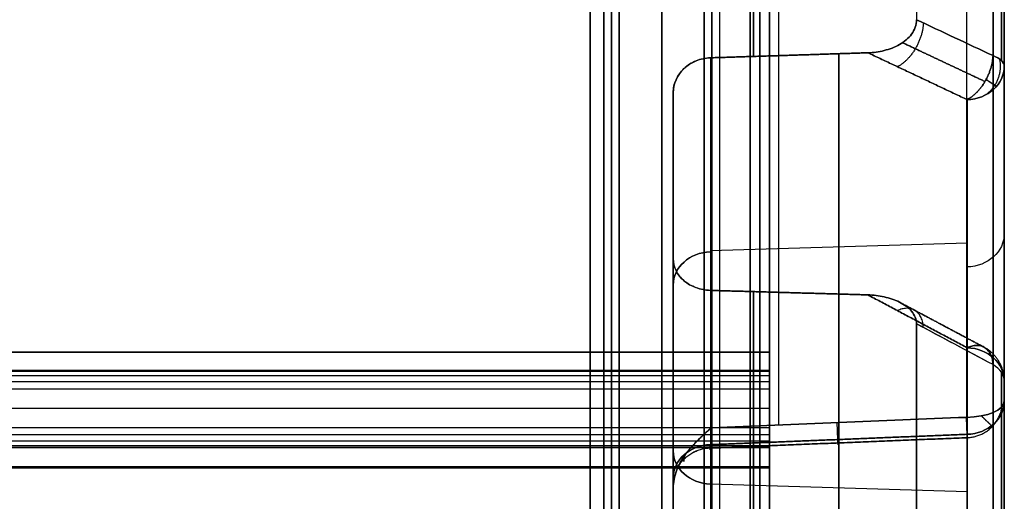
# Model space of a CAD drawing. Header units: millimetres. Extents: x 0 to 284, y -110 to 65.
# Tile 221 of 256: x 211 to 237, y -26 to -14. Entities that reach past the tile are written whole.
import ezdxf

# ---------------------------------------------------------------- set-up
doc = ezdxf.new("R2010")
doc.units = ezdxf.units.MM
doc.layers.add('Layer 01', color=18, linetype='Continuous', true_color=0x000000)

# ---------------------------------------------------------------- blocks, each defined once
blk = doc.blocks.new('Block 01')
at = {"layer": 'Layer 01'}
for p, q in [((236.6, 20.898, 45.634), (236.6, -20.898, 45.634)), ((236.6, 20.898, -45.634), (236.6, -20.898, -45.634)), ((232.298, -24.717, -50.017), (232.298, -14.699, -32.665)), ((232.298, -14.699, 32.665), (232.298, -24.717, 50.017)), ((228.965, -19.812, -41.289), (235.635, -19.61, -41.405)), ((228.965, -19.812, 41.289), (235.635, -19.61, 41.405)), ((228, -20.328, -40.184), (228, -26.073, -40.184)), ((228, -20.328, 40.184), (228, -26.073, 40.184)), ((232.299, -20.94, -29.062), (232.299, -30.958, -46.414)), ((232.299, -30.958, 46.414), (232.299, -20.94, 29.062)), ((230.5, -22.923, -63.996), (78, -22.923, -63.996)), ((78, -22.925, 63.979), (230.5, -22.925, 63.979)), ((230.5, -24.933, -63.947), (230.5, -22.924, -63.947)), ((230.5, -24.933, 63.947), (230.5, -22.925, 63.947)), ((228, -23.301, -45.333), (228, -23.301, -35.383)), ((228, -23.301, 35.383), (228, -23.301, 45.333)), ((78, -23.901, -63.427), (230.5, -23.901, -63.427)), ((78, -23.901, 63.427), (230.5, -23.901, 63.427)), ((230.5, -23.948, -64.426), (230.5, -23.948, -63.425)), ((230.5, -23.949, 63.425), (230.5, -23.949, 64.426)), ((230.5, -25.424, 64.353), (78, -25.424, 64.353)), ((228.965, -25.866, -37.828), (235.635, -26.068, -37.711)), ((228.965, -25.866, 37.828), (235.635, -26.068, 37.711))]:
    blk.add_line(p, q, dxfattribs=at)
at = {"layer": 'Layer 01', "extrusion": (-1, 0, 0)}
for centre, radius, start, end in [((0, 0, -230.25), 61.5, 360, 180), ((0, 0, -230.25), 61.5, 180, 360), ((0, 0, -230.5), 61.5, 0, 180), ((0, 0, -230.5), 61.5, 180, 0), ((0, 0, -226.4), 61.3, 180, 0), ((0, 0, -226.4), 60.2, 180, 360), ((0, 0, -226.4), 60.2, 0, 180), ((0, 0, -229), 60.2, 0, 180), ((0, 0, -227.7), 60, 360, 180), ((0, 0, -227.7), 60, 180, 360), ((0, 0, -228.8), 60, 180, 0), ((0, 0, -228.8), 60, 0, 180), ((0, 0, -230.732), 56.891, 244.668, 295.332), ((0, 435.001, -230.5), 500.001, 267.42704, 272.57346), ((0, -435, -230.5), 500, 87.42684, 92.57298), ((0, 0, -226.2), 61.5, 0, 90), ((0, 0, -226.2), 61.5, 270, 0), ((0, 0, -230.083), 35.82, 270, 294.3509), ((0, 0, -229.2), 61.5, 270, 0), ((0, 0, -230.083), 35.82, 65.6491, 90), ((0, 0, -230.083), 35.82, 305.6491, 354.3509), ((0, 0, -230.083), 35.82, 5.6491, 54.3509), ((22.425, 63.996, -230.5), 0.5, 0.0151, 87.4268), ((22.423, -63.996, -230.5), 0.5, 273.0395, 0.0611), ((25.424, 63.853, -230.5), 0.5, 87.0824, 177.6703), ((25.424, -63.853, -230.5), 0.5, 270, 272.4398), ((0, 435, -230.5), 500, 272.9171, 273.26279), ((0, -435, -230.5), 500, 86.73771, 87.08244)]:
    blk.add_arc(centre, radius, start, end, dxfattribs=at)
at = {"layer": 'Layer 01', "extrusion": (-1, 2.31825e-16, 0)}
blk.add_arc((0, 0, -226.4), 61.3, 0, 180, dxfattribs=at)
at = {"layer": 'Layer 01', "extrusion": (1, 2.31825e-16, 0)}
blk.add_arc((0, 0, 229), 61.3, 0, 180, dxfattribs=at)
at = {"layer": 'Layer 01', "extrusion": (1, -2.31825e-16, 0)}
blk.add_arc((0, 0, 229), 61.3, 180, 0, dxfattribs=at)
at = {"layer": 'Layer 01', "extrusion": (-1, -2.36061e-16, 0)}
blk.add_arc((0, 0, -226.4), 60.2, 180, 0, dxfattribs=at)
at = {"layer": 'Layer 01', "extrusion": (-1, 2.36061e-16, 0)}
blk.add_arc((0, 0, -226.4), 60.2, 0, 180, dxfattribs=at)
at = {"layer": 'Layer 01', "extrusion": (1, 0, 0)}
for centre, radius, start, end in [((0, 0, 229), 60.2, 180, 0), ((0, 0, 229), 60.2, 180, 0), ((0, 0, 229), 60.2, 0, 180), ((0, 0, 226.6), 60, 180, 0), ((0, 0, 226.6), 60, 0, 180), ((0, 0, 227.7), 61.5, 90, 270), ((0, 0, 229.2), 61.5, 90, 180), ((0, 435, 230.5), 500, 267.42702, 270), ((0, 0, 230.5), 62, 90, 270), ((0, 0, 228), 35.82, 236.0179, 243.9821), ((0, 0, 228), 35.82, 116.0179, 123.9821), ((-22.423, -63.996, 230.5), 0.5, 266.9605, 267.427), ((-0.004, -434.918, 230.5), 499.918, 92.57314, 92.91759), ((0, 435, 230.5), 500, 267.0829, 267.42654), ((-25.424, -63.853, 230.5), 0.5, 267.0824, 267.5602), ((0, 435, 230.5), 500, 266.73771, 267.08244)]:
    blk.add_arc(centre, radius, start, end, dxfattribs=at)
at = {"layer": 'Layer 01', "extrusion": (1, -2.49416e-16, 0)}
blk.add_arc((0, 0, 225.846), 56.976, 180, 0, dxfattribs=at)
at = {"layer": 'Layer 01', "extrusion": (1, 2.49416e-16, 0)}
blk.add_arc((0, 0, 225.846), 56.976, 0, 180, dxfattribs=at)
at = {"layer": 'Layer 01', "extrusion": (1, -2.94329e-15, -2.36486e-13)}
blk.add_arc((0, 0, 235.617), 56.806, 64.8509, 115.1491, dxfattribs=at)
at = {"layer": 'Layer 01', "extrusion": (-1, 1.04795e-26, 3.95508e-12)}
blk.add_arc((0, 0, -236.307), 37.807, 67.0382, 112.9618, dxfattribs=at)
at = {"layer": 'Layer 01', "extrusion": (-1, 0, 3.96732e-16)}
blk.add_arc((0, 0, -225.846), 35.82, 270, 90, dxfattribs=at)
at = {"layer": 'Layer 01', "extrusion": (1, 4.62142e-16, 0)}
blk.add_arc((0, 0, 230), 61.5, 90, 180, dxfattribs=at)
at = {"layer": 'Layer 01', "extrusion": (1, 0, 4.62142e-16)}
blk.add_arc((0, 0, 230), 61.5, 180, 270, dxfattribs=at)
at = {"layer": 'Layer 01', "extrusion": (-1, 1.70102e-15, -5.99348e-13)}
blk.add_arc((0, 0, -235.617), 56.806, 270, 295.1491, dxfattribs=at)
at = {"layer": 'Layer 01', "extrusion": (1, 5.26504e-16, -3.16438e-07)}
blk.add_arc((0, 0, 234.32), 35.82, 90, 112.6865, dxfattribs=at)
at = {"layer": 'Layer 01', "extrusion": (-1, -4.17417e-15, -8.25586e-12)}
blk.add_arc((0, 0, -236.307), 37.807, 270, 292.9618, dxfattribs=at)
at = {"layer": 'Layer 01', "extrusion": (-1.82325e-13, 0.920765, 0.390117)}
blk.add_arc((-235.6, 38.514), 1, 180, 225, dxfattribs=at)
at = {"layer": 'Layer 01', "extrusion": (4.6055e-14, 0.920765, -0.390117)}
blk.add_arc((-235.6, -38.514), 1, 135, 180, dxfattribs=at)
at = {"layer": 'Layer 01', "extrusion": (1.34917e-14, 0.5, -0.866025)}
blk.add_arc((-235.6, 4.719, -38.224), 1, 180, 268, dxfattribs=at)
at = {"layer": 'Layer 01', "extrusion": (-5.18242e-14, 0.5, 0.866025)}
blk.add_arc((-235.6, -4.719, -38.224), 1, 92, 180, dxfattribs=at)
at = {"layer": 'Layer 01', "extrusion": (0, 0.5, -0.866025)}
blk.add_arc((-235.6, 4.719, -46.915), 1, 180, 268, dxfattribs=at)
at = {"layer": 'Layer 01', "extrusion": (0, -0.5, -0.866025)}
for centre, start, end in [((235.6, -4.719, 46.915), 0, 88), ((229, -2.487, 45.727), 180, 268), ((229, 2.487, 45.706), 92, 180)]:
    blk.add_arc(centre, 1, start, end, dxfattribs=at)
at = {"layer": 'Layer 01', "extrusion": (0, -0.5, 0.866025)}
for centre, start, end in [((229, 2.487, 45.727), 92, 180), ((229, -2.487, 45.706), 180, 268)]:
    blk.add_arc(centre, 1, start, end, dxfattribs=at)
at = {"layer": 'Layer 01', "extrusion": (1, 4.9884e-08, 6.54502e-08)}
blk.add_arc((0, 0, 234.32), 35.82, 187.3135, 232.6865, dxfattribs=at)
at = {"layer": 'Layer 01', "extrusion": (1, 4.9884e-08, -6.54502e-08)}
blk.add_arc((0, 0, 234.32), 35.82, 127.3135, 172.6865, dxfattribs=at)
at = {"layer": 'Layer 01', "extrusion": (-5.04437e-14, 0.5, -0.866025)}
blk.add_arc((-235.6, -4.719, -38.224), 1, 92, 180, dxfattribs=at)
at = {"layer": 'Layer 01', "extrusion": (3.32457e-14, 0.5, 0.866025)}
blk.add_arc((-235.6, 4.719, -38.224), 1, 180, 268, dxfattribs=at)
at = {"layer": 'Layer 01', "extrusion": (-1.27078e-13, -0.798234, 0.602347)}
blk.add_arc((235.6, -38.514), 1, 0, 45, dxfattribs=at)
at = {"layer": 'Layer 01', "extrusion": (-1, -3.42405e-12, -1.97576e-12)}
blk.add_arc((0, 0, -236.307), 37.807, 307.0382, 352.9618, dxfattribs=at)
at = {"layer": 'Layer 01', "extrusion": (-4.06535e-14, 0.798234, 0.602347)}
blk.add_arc((-235.6, 38.514), 1, 180, 225, dxfattribs=at)
at = {"layer": 'Layer 01', "extrusion": (-1, 1.64276e-11, -9.80603e-12)}
blk.add_arc((0, 0, -236.307), 37.807, 7.0382, 52.9618, dxfattribs=at)
at = {"layer": 'Layer 01', "extrusion": (2.01939e-13, -0.905205, -0.424975)}
blk.add_arc((235.6, 55.806), 1, 0, 89, dxfattribs=at)
at = {"layer": 'Layer 01', "extrusion": (3.87797e-13, -0.905205, 0.424975)}
blk.add_arc((235.6, -55.806), 1, 271, 360, dxfattribs=at)
at = {"layer": 'Layer 01', "extrusion": (3.24416e-12, -0.5, 0.866025)}
blk.add_arc((235.6, 4.719, 55.606), 1, 272, 360, dxfattribs=at)
at = {"layer": 'Layer 01', "extrusion": (6.25589e-12, -0.5, -0.866025)}
blk.add_arc((235.6, -4.719, 55.606), 1, 0, 88, dxfattribs=at)
at = {"layer": 'Layer 01', "extrusion": (4.54281e-13, -0.5, 0.866025)}
blk.add_arc((229, 2.487, 55.742), 1, 92, 180, dxfattribs=at)
at = {"layer": 'Layer 01', "extrusion": (-2.72523e-13, -0.5, -0.866025)}
blk.add_arc((229, -2.487, 55.742), 1, 180, 268, dxfattribs=at)
at = {"layer": 'Layer 01', "extrusion": (-1, 4.93769e-30, 5.92997e-14)}
blk.add_arc((25.424, -63.853, -230.5), 0.5, 182.374, 270, dxfattribs=at)
at = {"layer": 'Layer 01', "extrusion": (-1, -3.06979e-12, -5.30701e-12)}
blk.add_arc((0, 0, -228), 56.939, 297.1462, 302.8538, dxfattribs=at)
at = {"layer": 'Layer 01', "extrusion": (-1, -3.06111e-12, 5.31202e-12)}
blk.add_arc((0, 0, -228), 56.939, 57.1462, 62.8538, dxfattribs=at)
at = {"layer": 'Layer 01', "extrusion": (1, -2.36709e-15, -6.69845e-15)}
blk.add_rational_spline([(236.313, -24.014, 51.15), (236.313, -8.545, 58.413), (236.313, 8.545, 58.413), (236.313, 24.014, 51.15)], [0.856625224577, 0.80248953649, 0.80248953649, 0.856625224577], degree=3, dxfattribs=at)
at = {"layer": 'Layer 01', "extrusion": (1, 1.28771e-29, 5.37259e-15)}
blk.add_open_spline([(236.6, -23.716, 50.516), (236.6, -22.811, 50.941), (236.6, -21.438, 51.541), (236.6, -19.81, 52.176), (236.6, -18.989, 52.477), (236.6, -18.577, 52.624), (236.6, -18.4, 52.686), (236.6, -18.282, 52.727), (236.6, -18.224, 52.747), (236.6, -17.201, 53.099), (236.6, -15.745, 53.556), (236.6, -14.027, 54.019), (236.6, -13.163, 54.233), (236.6, -12.791, 54.321), (236.6, -12.543, 54.378), (236.6, -12.421, 54.406), (236.6, -11.29, 54.662), (236.6, -9.774, 54.96), (236.6, -7.994, 55.235), (236.6, -7.228, 55.337), (236.6, -6.717, 55.401), (236.6, -6.462, 55.431), (236.6, -4.143, 55.691), (236.6, -2.074, 55.806), (236.6, 1.037, 55.806), (236.6, 2.591, 55.763), (236.6, 4.399, 55.637), (236.6, 5.173, 55.566), (236.6, 5.689, 55.516), (236.6, 5.949, 55.489), (236.6, 7.229, 55.345), (236.6, 8.759, 55.131), (236.6, 10.531, 54.808), (236.6, 11.414, 54.627), (236.6, 11.792, 54.546), (236.6, 12.044, 54.491), (236.6, 12.171, 54.463), (236.6, 13.288, 54.211), (236.6, 14.767, 53.834), (236.6, 16.472, 53.324), (236.6, 17.319, 53.052), (236.6, 17.742, 52.911), (236.6, 17.923, 52.85), (236.6, 18.043, 52.809), (236.6, 18.105, 52.788), (236.6, 20.055, 52.116), (236.6, 21.906, 51.366), (236.6, 23.716, 50.516)], degree=3, knots=[0, 0, 0, 0, 3.06257, 4.593855, 5.359497, 5.742318, 5.933729, 5.933729, 6.12514, 6.12514, 9.18771, 10.718994, 11.484637, 11.867458, 11.867458, 12.250279, 12.250279, 15.312849, 16.844134, 17.609777, 17.609777, 18.375419, 18.375419, 24.500559, 24.500559, 27.563129, 29.094413, 29.860056, 29.860056, 30.625698, 30.625698, 33.688268, 35.219553, 35.985196, 36.368017, 36.368017, 36.750838, 36.750838, 39.813408, 41.344693, 42.110335, 42.493156, 42.684567, 42.684567, 42.875978, 42.875978, 49.001117, 49.001117, 49.001117, 49.001117], dxfattribs=at)
at = {"layer": 'Layer 01', "extrusion": (1, 3.82118e-15, 1.18556e-14)}
blk.add_rational_spline([(236.524, -14.876, 35.11), (236.524, -5.235, 39.195), (236.524, 5.235, 39.195), (236.524, 14.876, 35.11)], [0.961939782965, 0.911126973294, 0.911126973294, 0.961939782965], degree=3, dxfattribs=at)
at = {"layer": 'Layer 01', "extrusion": (1, 7.26721e-29, 2.79403e-14)}
blk.add_open_spline([(236.6, 15.025, 35.463), (236.6, 13.849, 35.961), (236.6, 12.057, 36.618), (236.6, 9.916, 37.226), (236.6, 8.833, 37.49), (236.6, 8.289, 37.612), (236.6, 8.055, 37.663), (236.6, 7.899, 37.696), (236.6, 7.822, 37.712), (236.6, 5.189, 38.252), (236.6, 2.607, 38.514), (236.6, -1.304, 38.514), (236.6, -3.249, 38.416), (236.6, -5.502, 38.129), (236.6, -6.624, 37.943), (236.6, -7.183, 37.839), (236.6, -7.423, 37.792), (236.6, -7.583, 37.76), (236.6, -7.664, 37.744), (236.6, -10.245, 37.214), (236.6, -12.673, 36.459), (236.6, -15.025, 35.463)], degree=3, knots=[0, 0, 0, 0, 3.8628, 5.7942, 6.7599, 7.242749, 7.484174, 7.484174, 7.725599, 7.725599, 15.451199, 15.451199, 19.313999, 21.245398, 22.211098, 22.693948, 22.935373, 22.935373, 23.176798, 23.176798, 30.902398, 30.902398, 30.902398, 30.902398], dxfattribs=at)
at = {"layer": 'Layer 01', "extrusion": (-1, -7.97526e-15, -4.10599e-14)}
blk.add_rational_spline([(236.313, 0, -56.507), (236.313, -8.335, -56.507), (236.313, -16.469, -54.692), (236.313, -24.014, -51.15)], [0.856625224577, 0.842927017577, 0.842927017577, 0.856625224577], degree=3, dxfattribs=at)
at = {"layer": 'Layer 01', "extrusion": (-1, 2.77108e-14, 1.27029e-13)}
blk.add_rational_spline([(236.524, 0, -38.132), (236.524, -5.128, -38.132), (236.524, -10.154, -37.111), (236.524, -14.876, -35.11)], [0.961939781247, 0.949108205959, 0.949108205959, 0.961939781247], degree=3, dxfattribs=at)
at = {"layer": 'Layer 01', "extrusion": (-1, -7.2912e-15, -3.58986e-14)}
blk.add_open_spline([(236.6, -15.025, -35.463), (236.6, -13.849, -35.961), (236.6, -12.057, -36.618), (236.6, -9.916, -37.226), (236.6, -8.833, -37.49), (236.6, -8.289, -37.612), (236.6, -8.055, -37.663), (236.6, -7.899, -37.696), (236.6, -7.822, -37.712), (236.6, -5.189, -38.252), (236.6, -2.607, -38.514), (236.6, 0, -38.514)], degree=3, knots=[0, 0, 0, 0, 3.862872, 5.794309, 6.760027, 7.242886, 7.484315, 7.484315, 7.725745, 7.725745, 15.451489, 15.451489, 15.451489, 15.451489], dxfattribs=at)
at = {"layer": 'Layer 01', "extrusion": (-1, 0, 0)}
for points, degree, knots in [([(236.6, 0, -55.806), (236.6, -1.037, -55.806), (236.6, -2.591, -55.763), (236.6, -4.399, -55.637), (236.6, -5.173, -55.566), (236.6, -5.689, -55.516), (236.6, -5.949, -55.489), (236.6, -7.229, -55.345), (236.6, -8.759, -55.131), (236.6, -10.531, -54.808), (236.6, -11.414, -54.627), (236.6, -11.792, -54.546), (236.6, -12.044, -54.491), (236.6, -12.171, -54.463), (236.6, -13.288, -54.211), (236.6, -14.767, -53.834), (236.6, -16.472, -53.324), (236.6, -17.319, -53.052), (236.6, -17.742, -52.911), (236.6, -17.923, -52.85), (236.6, -18.043, -52.809), (236.6, -18.105, -52.788), (236.6, -20.055, -52.116), (236.6, -21.906, -51.366), (236.6, -23.716, -50.516)], 3, [0, 0, 0, 0, 3.062554, 4.593831, 5.35947, 5.35947, 6.125109, 6.125109, 9.187663, 10.71894, 11.484579, 11.867398, 11.867398, 12.250217, 12.250217, 15.312772, 16.844049, 17.609687, 17.992507, 18.183916, 18.183916, 18.375326, 18.375326, 24.500435, 24.500435, 24.500435, 24.500435]), ([(230.5, -23.402, -63.451), (230.5, -23.204, -63.46), (230.5, -23.064, -63.606), (230.5, -22.923, -63.753), (230.5, -22.923, -63.962)], 2, [0, 0, 0, 0.3996008, 0.3996008, 0.8122118, 0.8122118, 0.8122118]), ([(230.5, -22.925, 63.962), (230.5, -22.924, 63.904), (230.5, -22.933, 63.84), (230.5, -22.978, 63.718), (230.5, -23.014, 63.658), (230.5, -23.106, 63.559), (230.5, -23.163, 63.52), (230.5, -23.282, 63.467), (230.5, -23.344, 63.454), (230.5, -23.402, 63.451)], 3, [0, 0, 0, 0, 0.1945875, 0.1945875, 0.3891749, 0.3891749, 0.5837624, 0.5837624, 0.7783499, 0.7783499, 0.7783499, 0.7783499]), ([(230.5, -24.401, 63.403), (230.5, -24.501, 63.398), (230.5, -24.594, 63.432), (230.5, -24.685, 63.465), (230.5, -24.761, 63.532), (230.5, -24.833, 63.597), (230.5, -24.877, 63.69), (230.5, -24.921, 63.781), (230.5, -24.924, 63.873)], 2, [0, 0, 0, 0.19933, 0.19933, 0.3982895, 0.3982895, 0.5976871, 0.5976871, 0.7907428, 0.7907428, 0.7907428])]:
    blk.add_open_spline(points, degree=degree, knots=knots, dxfattribs=at)
at = {"layer": 'Layer 01'}
for points, knots in [([(233.056, -14.674, -32.676), (233.201, -14.67, -32.678), (233.343, -14.651, -32.687), (233.621, -14.581, -32.718), (233.755, -14.531, -32.74), (234, -14.391, -32.802), (234.11, -14.301, -32.841), (234.272, -14.08, -32.937), (234.32, -13.95, -32.992), (234.32, -13.815, -33.048)], [-1.743546, -1.743546, -1.743546, -1.743546, -1.307659, -1.307659, -0.871773, -0.871773, -0.435886, -0.435886, 0, 0, 0, 0]), ([(234.32, -13.815, 33.048), (234.32, -13.95, 32.992), (234.272, -14.08, 32.937), (234.111, -14.3, 32.842), (234.001, -14.39, 32.802), (233.755, -14.531, 32.74), (233.623, -14.581, 32.718), (233.344, -14.651, 32.687), (233.201, -14.67, 32.678), (233.056, -14.674, 32.676)], [-1.743543, -1.743543, -1.743543, -1.743543, -1.307657, -1.307657, -0.871771, -0.871771, -0.435886, -0.435886, 0, 0, 0, 0]), ([(228, -15.712, -32.19), (228, -15.596, -32.246), (228.025, -15.482, -32.301), (228.121, -15.267, -32.404), (228.191, -15.168, -32.45), (228.457, -14.917, -32.567), (228.707, -14.813, -32.613), (228.965, -14.805, -32.617)], [-1.562045, -1.562045, -1.562045, -1.562045, -1.171534, -1.171534, -0.781023, -0.781023, 0, 0, 0, 0]), ([(228.965, -14.805, 32.617), (228.836, -14.809, 32.615), (228.71, -14.836, 32.603), (228.476, -14.932, 32.559), (228.369, -15, 32.528), (228.103, -15.251, 32.412), (228, -15.48, 32.303), (228, -15.712, 32.19)], [-1.561868, -1.561868, -1.561868, -1.561868, -1.171401, -1.171401, -0.780934, -0.780934, 0, 0, 0, 0]), ([(228.965, -20.845, -29.13), (228.836, -20.841, -29.133), (228.71, -20.817, -29.15), (228.476, -20.731, -29.211), (228.369, -20.67, -29.254), (228.103, -20.444, -29.413), (228, -20.235, -29.558), (228, -20.021, -29.702)], [-1.561868, -1.561868, -1.561868, -1.561868, -1.171401, -1.171401, -0.780934, -0.780934, 0, 0, 0, 0]), ([(228, -20.021, 29.702), (228, -20.128, 29.63), (228.025, -20.233, 29.558), (228.121, -20.429, 29.423), (228.191, -20.519, 29.361), (228.457, -20.745, 29.201), (228.707, -20.837, 29.135), (228.965, -20.845, 29.13)], [-1.562045, -1.562045, -1.562045, -1.562045, -1.171534, -1.171534, -0.781023, -0.781023, 0, 0, 0, 0]), ([(234.32, -21.713, -28.489), (234.32, -21.597, -28.577), (234.272, -21.484, -28.662), (234.111, -21.291, -28.805), (234.001, -21.213, -28.863), (233.755, -21.088, -28.954), (233.623, -21.044, -28.986), (233.344, -20.982, -29.031), (233.201, -20.965, -29.043), (233.056, -20.961, -29.046)], [-1.743548, -1.743548, -1.743548, -1.743548, -1.307661, -1.307661, -0.871774, -0.871774, -0.435887, -0.435887, 0, 0, 0, 0]), ([(233.056, -20.961, 29.046), (233.201, -20.965, 29.043), (233.343, -20.982, 29.031), (233.621, -21.044, 28.987), (233.755, -21.089, 28.954), (234, -21.212, 28.864), (234.11, -21.291, 28.806), (234.272, -21.484, 28.662), (234.32, -21.597, 28.577), (234.32, -21.713, 28.489)], [-1.74355, -1.74355, -1.74355, -1.74355, -1.307663, -1.307663, -0.871775, -0.871775, -0.435888, -0.435888, 0, 0, 0, 0]), ([(228, -25.979, 50.667), (228, -25.905, 50.705), (228.007, -25.829, 50.744), (228.028, -25.715, 50.801), (228.037, -25.677, 50.82), (228.059, -25.602, 50.857), (228.072, -25.563, 50.876), (228.111, -25.458, 50.927), (228.144, -25.387, 50.961), (228.202, -25.283, 51.011), (228.222, -25.249, 51.028), (228.254, -25.198, 51.052), (228.271, -25.173, 51.064), (228.288, -25.148, 51.076), (228.3, -25.131, 51.084), (228.307, -25.122, 51.088), (228.353, -25.058, 51.118), (228.4, -24.998, 51.147), (228.479, -24.907, 51.19), (228.507, -24.876, 51.205), (228.551, -24.829, 51.227), (228.573, -24.806, 51.238), (228.6, -24.778, 51.251), (228.614, -24.764, 51.258), (228.62, -24.758, 51.26), (228.624, -24.754, 51.262), (228.627, -24.751, 51.264), (228.644, -24.734, 51.272), (228.666, -24.711, 51.283), (228.71, -24.668, 51.303), (228.726, -24.653, 51.31), (228.753, -24.627, 51.322), (228.763, -24.618, 51.326), (228.782, -24.6, 51.335), (228.793, -24.589, 51.34), (228.879, -24.508, 51.377), (228.939, -24.454, 51.402), (228.983, -24.413, 51.421)], [0, 0, 0, 0, 0.256782, 0.256782, 0.385172, 0.385172, 0.513563, 0.513563, 0.770345, 0.770345, 0.898736, 0.898736, 0.962931, 0.995029, 0.995029, 1.027127, 1.027127, 1.283908, 1.283908, 1.412299, 1.412299, 1.476495, 1.508592, 1.524641, 1.532666, 1.532666, 1.54069, 1.54069, 1.669081, 1.669081, 1.733276, 1.733276, 1.765374, 1.765374, 1.797472, 1.797472, 2.054253, 2.054253, 2.054253, 2.054253]), ([(228.983, -24.413, -51.421), (228.961, -24.433, -51.411), (228.935, -24.457, -51.401), (228.89, -24.499, -51.382), (228.874, -24.514, -51.375), (228.848, -24.537, -51.364), (228.84, -24.546, -51.36), (228.822, -24.562, -51.352), (228.813, -24.57, -51.349), (228.761, -24.62, -51.325), (228.725, -24.654, -51.309), (228.681, -24.697, -51.289), (228.668, -24.71, -51.283), (228.651, -24.727, -51.275), (228.643, -24.734, -51.272), (228.635, -24.743, -51.268), (228.632, -24.746, -51.266), (228.63, -24.748, -51.265), (228.63, -24.748, -51.265), (228.564, -24.814, -51.234), (228.506, -24.876, -51.205), (228.427, -24.968, -51.161), (228.402, -24.998, -51.147), (228.366, -25.043, -51.126), (228.349, -25.065, -51.115), (228.333, -25.086, -51.105), (228.322, -25.101, -51.098), (228.318, -25.107, -51.095), (228.264, -25.181, -51.06), (228.221, -25.249, -51.028), (228.164, -25.353, -50.978), (228.146, -25.388, -50.961), (228.113, -25.458, -50.927), (228.099, -25.492, -50.911), (228.03, -25.675, -50.821), (228, -25.83, -50.743), (228, -25.979, -50.667)], [0, 0, 0, 0, 0.128494, 0.128494, 0.192742, 0.192742, 0.224865, 0.224865, 0.256989, 0.256989, 0.385483, 0.385483, 0.44973, 0.44973, 0.481854, 0.497916, 0.505947, 0.505947, 0.513978, 0.513978, 0.770966, 0.770966, 0.899461, 0.899461, 0.963708, 0.995831, 0.995831, 1.027955, 1.027955, 1.284944, 1.284944, 1.413438, 1.413438, 1.541933, 1.541933, 2.05591, 2.05591, 2.05591, 2.05591]), ([(228.983, -24.413, 51.421), (228.977, -24.559, 51.352), (228.972, -24.683, 51.247), (228.965, -24.858, 51.025), (228.963, -24.91, 50.911), (228.961, -24.942, 50.809), (228.961, -24.945, 50.799), (228.961, -24.949, 50.784), (228.961, -24.956, 50.76), (228.961, -24.961, 50.736), (228.96, -24.972, 50.687), (228.96, -24.977, 50.653), (228.96, -24.987, 50.552), (228.96, -24.987, 50.482), (228.961, -24.965, 50.273), (228.962, -24.92, 50.136), (228.965, -24.851, 50.018)], [-1.661378, -1.661378, -1.661378, -1.661378, -1.246033, -1.246033, -0.830689, -0.830689, -0.80473, -0.80473, -0.778771, -0.726853, -0.726853, -0.623017, -0.623017, -0.415344, -0.415344, 0, 0, 0, 0])]:
    blk.add_open_spline(points, degree=3, knots=knots, dxfattribs=at)
at = {"layer": 'Layer 01', "extrusion": (0.705586, -0.33275, -0.62564)}
blk.add_rational_spline([(234.498, -13.899, -33.207), (234.457, -14.704, -32.825), (233.826, -15.038, -33.359)], [1, 0.746483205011, 0.999895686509], degree=2, dxfattribs=at)
at = {"layer": 'Layer 01', "extrusion": (-0.705586, 0.33275, -0.62564)}
blk.add_rational_spline([(234.498, -13.899, 33.207), (234.457, -14.704, 32.825), (233.826, -15.038, 33.359)], [1, 0.74648320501, 0.999895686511], degree=2, dxfattribs=at)
at = {"layer": 'Layer 01'}
for points, degree in [([(234.32, -13.815, -33.048), (234.982, -14.127, -33.636), (235.645, -14.438, -34.224), (236.307, -14.749, -34.811)], 3), ([(236.307, -14.749, 34.811), (235.645, -14.438, 34.224), (234.982, -14.127, 33.636), (234.32, -13.815, 33.048)], 3), ([(228.965, -14.805, -32.617), (228.965, -19.828, -41.317), (228.965, -24.851, -50.018)], 2), ([(228.965, -14.805, 32.617), (228.965, -19.828, 41.317), (228.965, -24.851, 50.018)], 2), ([(233.056, -14.674, -32.676), (234.345, -15.282, -33.819), (235.635, -15.891, -34.963)], 2), ([(235.635, -15.891, 34.963), (234.345, -15.282, 33.819), (233.056, -14.674, 32.676)], 2), ([(236.6, -15.025, 35.463), (236.6, -19.371, 42.989), (236.6, -23.716, 50.516)], 2), ([(236.6, -23.716, -50.516), (236.6, -19.371, -42.989), (236.6, -15.025, -35.463)], 2), ([(228, -15.712, -32.19), (228, -20.715, -40.854), (228, -25.717, -49.518)], 2), ([(228, -25.717, 49.518), (228, -20.715, 40.854), (228, -15.712, 32.19)], 2), ([(235.635, -24.582, 50.016), (235.635, -20.236, 42.49), (235.635, -15.891, 34.963)], 2), ([(235.635, -15.891, -34.963), (235.635, -20.236, -42.49), (235.635, -24.582, -50.016)], 2), ([(228, -30.025, -47.03), (228, -25.023, -38.366), (228, -20.021, -29.702)], 2), ([(228, -20.021, 29.702), (228, -25.023, 38.366), (228, -30.025, 47.03)], 2), ([(228.965, -20.845, -29.13), (228.965, -25.868, -37.83), (228.965, -30.891, -46.531)], 2), ([(228.965, -20.845, 29.13), (228.965, -25.868, 37.83), (228.965, -30.891, 46.531)], 2), ([(233.056, -20.961, 29.046), (234.345, -21.647, 30.145), (235.635, -22.333, 31.243)], 2), ([(235.635, -22.333, -31.243), (234.345, -21.647, -30.145), (233.056, -20.961, -29.046)], 2), ([(236.307, -22.773, 30.179), (235.627, -22.411, 29.601), (234.965, -22.057, 29.037), (234.32, -21.713, 28.489)], 3), ([(236.307, -22.773, -30.179), (235.645, -22.42, -29.615), (234.982, -22.066, -29.052), (234.32, -21.713, -28.489)], 3), ([(230.5, -22.446, -64.496), (154.25, -22.446, -64.496), (78, -22.446, -64.496)], 2), ([(78, -22.448, 64.496), (154.25, -22.448, 64.496), (230.5, -22.448, 64.496)], 2), ([(235.635, -22.333, 31.243), (235.635, -26.679, 38.77), (235.635, -31.025, 46.296)], 2), ([(235.635, -31.025, -46.296), (235.635, -26.679, -38.77), (235.635, -22.333, -31.243)], 2), ([(230.5, -22.923, -63.996), (154.25, -22.923, -63.996), (78, -22.923, -63.996)], 2), ([(78, -22.923, -63.962), (154.25, -22.923, -63.962), (230.5, -22.923, -63.962)], 2), ([(230.5, -22.923, -63.979), (154.25, -22.923, -63.979), (78, -22.923, -63.979)], 2), ([(78, -22.925, 63.962), (154.25, -22.925, 63.962), (230.5, -22.925, 63.962)], 2), ([(78, -22.925, 63.996), (154.25, -22.925, 63.996), (230.5, -22.925, 63.996)], 2), ([(230.5, -22.955, 63.779), (154.25, -22.955, 63.779), (78, -22.955, 63.779)], 2), ([(230.5, -22.925, 63.962), (230.5, -22.925, 63.979), (230.5, -22.925, 63.996)], 2), ([(230.5, -23.06, 63.609), (154.25, -23.06, 63.609), (78, -23.06, 63.609)], 2), ([(230.5, -23.064, -63.606), (154.25, -23.064, -63.606), (78, -23.064, -63.606)], 2), ([(230.5, -23.222, 63.493), (154.25, -23.222, 63.493), (78, -23.222, 63.493)], 2), ([(236.6, -31.89, 45.797), (236.6, -27.544, 38.27), (236.6, -23.199, 30.743)], 2), ([(236.6, -23.199, -30.743), (236.6, -27.544, -38.27), (236.6, -31.89, -45.797)], 2), ([(78, -23.402, -63.451), (154.25, -23.402, -63.451), (230.5, -23.402, -63.451)], 2), ([(78, -23.402, 63.451), (154.25, -23.402, 63.451), (230.5, -23.402, 63.451)], 2), ([(230.5, -24.401, -63.403), (230.5, -23.901, -63.427), (230.5, -23.402, -63.451)], 2), ([(230.5, -23.402, 63.451), (230.5, -23.901, 63.427), (230.5, -24.401, 63.403)], 2), ([(228.983, -24.413, 51.421), (231.197, -24.323, 51.421), (233.409, -24.232, 51.421), (235.617, -24.141, 51.421)], 3), ([(235.617, -24.141, -51.421), (233.409, -24.232, -51.421), (231.197, -24.323, -51.421), (228.983, -24.413, -51.421)], 3), ([(78, -24.401, -63.403), (154.25, -24.401, -63.403), (230.5, -24.401, -63.403)], 2), ([(78, -24.401, 63.403), (154.25, -24.401, 63.403), (230.5, -24.401, 63.403)], 2), ([(228.983, -24.413, -51.421), (228.962, -24.933, -51.174), (228.953, -25.141, -50.518), (228.965, -24.851, -50.018)], 3), ([(230.5, -24.594, -63.432), (154.25, -24.594, -63.432), (78, -24.594, -63.432)], 2), ([(230.5, -24.594, 63.432), (154.25, -24.594, 63.432), (78, -24.594, 63.432)], 2), ([(230.5, -24.761, -63.532), (154.25, -24.761, -63.532), (78, -24.761, -63.532)], 2), ([(230.5, -24.761, 63.532), (154.25, -24.761, 63.532), (78, -24.761, 63.532)], 2), ([(228.965, -24.851, -50.018), (232.3, -24.717, -50.017), (235.635, -24.582, -50.016)], 2), ([(235.635, -24.582, 50.016), (232.3, -24.717, 50.017), (228.965, -24.851, 50.018)], 2), ([(230.5, -24.877, -63.69), (154.25, -24.877, -63.69), (78, -24.877, -63.69)], 2), ([(230.5, -24.877, 63.69), (154.25, -24.877, 63.69), (78, -24.877, 63.69)], 2), ([(78, -24.924, -63.873), (154.25, -24.924, -63.873), (230.5, -24.924, -63.873)], 2), ([(230.5, -24.924, 63.873), (154.25, -24.924, 63.873), (78, -24.924, 63.873)], 2), ([(230.5, -25.424, -64.353), (154.25, -25.424, -64.353), (78, -25.424, -64.353)], 2), ([(230.5, -25.45, 64.352), (154.25, -25.45, 64.352), (78, -25.45, 64.352)], 2), ([(78, -25.45, -64.352), (154.25, -25.45, -64.352), (230.5, -25.45, -64.352)], 2)]:
    blk.add_open_spline(points, degree=degree, dxfattribs=at)
for points, weights in [([(233.955, -14.412, -32.792), (234.67, -14.749, -33.425), (235.384, -15.085, -34.058), (236.098, -15.421, -34.691)], [0.873314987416, 0.87309959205, 0.872896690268, 0.872704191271]), ([(236.098, -15.421, 34.691), (235.384, -15.085, 34.058), (234.67, -14.749, 33.425), (233.955, -14.412, 32.792)], [0.872704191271, 0.872896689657, 0.873099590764, 0.873314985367]), ([(236.094, -15.778, 35.028), (236.421, -15.563, 35.028), (236.558, -15.207, 35.028), (236.482, -14.841, 35.028)], [0.778002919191, 0.713639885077, 0.745497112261, 0.873574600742]), ([(236.094, -15.778, -35.028), (236.421, -15.563, -35.028), (236.558, -15.207, -35.028), (236.482, -14.841, -35.028)], [0.778002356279, 0.713640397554, 0.745497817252, 0.873574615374]), ([(233.056, -20.961, -29.046), (231.693, -20.922, -29.074), (230.329, -20.883, -29.102), (228.965, -20.845, -29.13)], [1, 0.999998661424, 0.999998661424, 1]), ([(228.965, -20.845, 29.13), (230.329, -20.883, 29.102), (231.693, -20.922, 29.074), (233.056, -20.961, 29.046)], [1, 0.999998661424, 0.999998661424, 1]), ([(233.955, -21.193, 28.878), (234.67, -21.573, 29.485), (235.384, -21.953, 30.093), (236.098, -22.333, 30.7)], [0.873314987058, 0.873099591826, 0.872896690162, 0.872704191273]), ([(236.098, -22.333, -30.7), (235.384, -21.953, -30.093), (234.67, -21.573, -29.485), (233.955, -21.193, -28.878)], [0.872704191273, 0.872896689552, 0.87309959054, 0.873314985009]), ([(236.599, -23.17, -30.705), (236.589, -22.821, -30.705), (236.411, -22.511, -30.705), (236.094, -22.331, -30.705)], [0.907613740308, 0.799773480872, 0.766117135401, 0.806644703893]), ([(236.599, -23.17, 30.705), (236.589, -22.821, 30.705), (236.411, -22.511, 30.705), (236.094, -22.331, 30.705)], [0.907613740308, 0.799773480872, 0.766117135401, 0.806644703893]), ([(235.639, -24.669, 50.815), (236.112, -24.65, 50.815), (236.472, -24.335, 50.815), (236.544, -23.857, 50.815)], [0.831545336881, 0.69310855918, 0.678750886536, 0.788472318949]), ([(235.639, -24.669, -50.815), (236.112, -24.65, -50.815), (236.472, -24.335, -50.815), (236.544, -23.857, -50.815)], [0.831545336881, 0.69310855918, 0.678750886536, 0.788472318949]), ([(235.639, -24.67, 50.815), (233.416, -24.76, 50.815), (231.191, -24.85, 50.815), (228.961, -24.94, 50.815)], [0.83839872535, 0.838666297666, 0.838933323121, 0.839199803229]), ([(228.962, -24.94, -50.815), (231.191, -24.85, -50.815), (233.416, -24.76, -50.815), (235.639, -24.67, -50.815)], [0.839199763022, 0.838933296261, 0.838666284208, 0.838398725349]), ([(228.278, -25.118, 49.864), (228.275, -25.34, 50.244), (228.275, -25.338, 50.695), (228.277, -25.164, 51.068)], [0.859673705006, 0.860888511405, 0.860886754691, 0.859954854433]), ([(228.277, -25.165, -51.068), (228.275, -25.339, -50.696), (228.275, -25.341, -50.245), (228.278, -25.118, -49.864)], [0.859956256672, 0.860886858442, 0.860888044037, 0.859673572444])]:
    blk.add_rational_spline(points, weights, degree=3, dxfattribs=at)
at = {"layer": 'Layer 01', "extrusion": (-0.034899, 0.865498, -0.499695)}
blk.add_rational_spline([(228.965, -14.805, -32.617), (230.329, -14.762, -32.637), (231.693, -14.718, -32.656), (233.056, -14.674, -32.676)], [1, 0.999998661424, 0.999998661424, 1], degree=3, dxfattribs=at)
at = {"layer": 'Layer 01', "extrusion": (0.034899, -0.865498, -0.499695)}
blk.add_rational_spline([(233.056, -14.674, 32.676), (231.693, -14.718, 32.656), (230.329, -14.762, 32.637), (228.965, -14.805, 32.617)], [1, 0.999998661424, 0.999998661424, 1], degree=3, dxfattribs=at)
at = {"layer": 'Layer 01', "extrusion": (0.705733, -0.332681, -0.625511)}
blk.add_rational_spline([(236.307, -14.749, -34.811), (236.268, -15.556, -34.427), (235.635, -15.891, -34.963)], [1, 0.745408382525, 1], degree=2, dxfattribs=at)
at = {"layer": 'Layer 01', "extrusion": (-0.705733, 0.332681, -0.625511)}
blk.add_rational_spline([(235.635, -15.891, 34.963), (236.268, -15.556, 34.427), (236.307, -14.749, 34.811)], [1, 0.745408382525, 1], degree=2, dxfattribs=at)
at = {"layer": 'Layer 01', "extrusion": (0.547412, 0.836863, -1.72603e-13)}
blk.add_rational_spline([(236.398, -15.547, 35.161), (236.348, -15.514, 34.971), (236.254, -15.453, 34.809), (236.127, -15.369, 34.685)], [0.749563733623, 0.738994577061, 0.750182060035, 0.783126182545], degree=3, dxfattribs=at)
at = {"layer": 'Layer 01', "extrusion": (0.547412, 0.836863, 2.14913e-13)}
blk.add_rational_spline([(236.127, -15.369, -34.685), (236.254, -15.453, -34.809), (236.348, -15.514, -34.971), (236.398, -15.547, -35.161)], [0.783126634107, 0.750182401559, 0.738994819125, 0.749563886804], degree=3, dxfattribs=at)
at = {"layer": 'Layer 01', "extrusion": (-0.705586, 0.375446, -0.60099)}
blk.add_rational_spline([(234.498, -21.808, 28.64), (234.457, -21.076, 29.146), (233.826, -21.371, 29.702)], [1.00000160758, 0.746482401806, 0.999895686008], degree=2, dxfattribs=at)
at = {"layer": 'Layer 01', "extrusion": (-0.705586, 0.375446, 0.60099)}
blk.add_rational_spline([(234.498, -21.808, -28.64), (234.457, -21.076, -29.146), (233.826, -21.371, -29.702)], [1.00000160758, 0.746482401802, 0.999895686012], degree=2, dxfattribs=at)
at = {"layer": 'Layer 01', "extrusion": (-0.705733, 0.375367, -0.600866)}
blk.add_rational_spline([(236.307, -22.773, 30.179), (236.268, -22.037, 30.685), (235.635, -22.333, 31.243)], [1, 0.745408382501, 1], degree=2, dxfattribs=at)
at = {"layer": 'Layer 01', "extrusion": (-0.705733, 0.375367, 0.600866)}
blk.add_rational_spline([(235.635, -22.333, -31.243), (236.268, -22.037, -30.685), (236.307, -22.773, -30.179)], [1, 0.745408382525, 1], degree=2, dxfattribs=at)
at = {"layer": 'Layer 01', "extrusion": (-0.692716, 0.721211, 1.41367e-14)}
blk.add_rational_spline([(236.266, -22.559, -30.361), (236.339, -22.489, -30.605), (236.34, -22.488, -30.87), (236.27, -22.556, -31.115)], [0.815397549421, 0.77844339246, 0.781878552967, 0.825703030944], degree=3, dxfattribs=at)
at = {"layer": 'Layer 01', "extrusion": (-0.692716, 0.721211, 1.43586e-14)}
blk.add_rational_spline([(236.27, -22.556, 31.115), (236.34, -22.488, 30.87), (236.339, -22.489, 30.605), (236.266, -22.559, 30.361)], [0.825703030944, 0.781878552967, 0.77844339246, 0.815397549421], degree=3, dxfattribs=at)
at = {"layer": 'Layer 01', "extrusion": (-1, 0, 0)}
blk.add_open_spline([(230.5, -22.923, -63.962), (230.5, -22.923, -63.973), (230.5, -22.923, -63.985), (230.5, -22.923, -63.996)], degree=3, dxfattribs=at)
at = {"layer": 'Layer 01', "extrusion": (1, -1.36529e-14, -4.57325e-15)}
blk.add_rational_spline([(236.524, -22.969, -30.438), (236.524, -31.326, -24.131), (236.524, -36.562, -15.064), (236.524, -37.844, -4.672)], [0.961939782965, 0.911126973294, 0.911126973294, 0.961939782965], degree=3, dxfattribs=at)
at = {"layer": 'Layer 01', "extrusion": (1, -1.66028e-14, 8.48258e-15)}
blk.add_rational_spline([(236.524, -37.844, 4.672), (236.524, -36.562, 15.064), (236.524, -31.326, 24.131), (236.524, -22.969, 30.438)], [0.961939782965, 0.911126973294, 0.911126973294, 0.961939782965], degree=3, dxfattribs=at)
at = {"layer": 'Layer 01', "extrusion": (1, 8.06567e-15, 4.65672e-15)}
blk.add_open_spline([(236.6, -38.224, -4.719), (236.6, -38.067, -5.987), (236.6, -37.74, -7.868), (236.6, -37.196, -10.025), (236.6, -36.884, -11.095), (236.6, -36.718, -11.628), (236.6, -36.644, -11.855), (236.6, -36.595, -12.007), (236.6, -36.57, -12.081), (236.6, -35.722, -14.633), (236.6, -34.658, -16.999), (236.6, -32.703, -20.386), (236.6, -31.645, -22.022), (236.6, -30.27, -23.829), (236.6, -29.548, -24.708), (236.6, -29.178, -25.141), (236.6, -29.017, -25.325), (236.6, -28.91, -25.447), (236.6, -28.855, -25.51), (236.6, -27.106, -27.48), (236.6, -25.238, -29.204), (236.6, -23.199, -30.743)], degree=3, knots=[0, 0, 0, 0, 3.8628, 5.7942, 6.7599, 7.242749, 7.484174, 7.484174, 7.725599, 7.725599, 15.451199, 15.451199, 19.313999, 21.245398, 22.211098, 22.693948, 22.935373, 22.935373, 23.176798, 23.176798, 30.902398, 30.902398, 30.902398, 30.902398], dxfattribs=at)
at = {"layer": 'Layer 01', "extrusion": (1, 8.06567e-15, -4.65672e-15)}
blk.add_open_spline([(236.6, -23.199, 30.743), (236.6, -24.219, 29.974), (236.6, -25.684, 28.75), (236.6, -27.28, 27.2), (236.6, -28.051, 26.395), (236.6, -28.429, 25.985), (236.6, -28.589, 25.807), (236.6, -28.696, 25.688), (236.6, -28.748, 25.63), (236.6, -30.533, 23.62), (236.6, -32.051, 21.515), (236.6, -34.006, 18.128), (236.6, -34.894, 16.394), (236.6, -35.772, 14.3), (236.6, -36.171, 13.235), (236.6, -36.361, 12.698), (236.6, -36.441, 12.467), (236.6, -36.493, 12.313), (236.6, -36.519, 12.234), (236.6, -37.351, 9.735), (236.6, -37.911, 7.255), (236.6, -38.224, 4.719)], degree=3, knots=[0, 0, 0, 0, 3.8628, 5.7942, 6.7599, 7.242749, 7.484174, 7.484174, 7.725599, 7.725599, 15.451199, 15.451199, 19.313999, 21.245398, 22.211098, 22.693948, 22.935373, 22.935373, 23.176798, 23.176798, 30.902398, 30.902398, 30.902398, 30.902398], dxfattribs=at)
at = {"layer": 'Layer 01', "extrusion": (0.999183, 0.04041, -0.00020725)}
blk.add_rational_spline([(232.276, -24.718, 50.017), (232.298, -25.26, 50.957), (232.259, -24.279, 51.421)], [1.00005826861, 0.677575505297, 1.00000000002], degree=2, dxfattribs=at)
at = {"layer": 'Layer 01', "extrusion": (0.999183, 0.04041, 0.000207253)}
blk.add_rational_spline([(232.276, -24.718, -50.017), (232.299, -25.26, -50.957), (232.259, -24.279, -51.421)], [1.00005826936, 0.677575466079, 1.00000000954], degree=2, dxfattribs=at)
at = {"layer": 'Layer 01', "extrusion": (0.999182, 0.04045, -0.000276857)}
blk.add_open_spline([(235.617, -24.141, 51.421), (235.622, -24.252, 51.369), (235.626, -24.363, 51.291), (235.634, -24.55, 51.084), (235.637, -24.626, 50.955), (235.64, -24.713, 50.676), (235.641, -24.725, 50.527), (235.639, -24.689, 50.25), (235.637, -24.643, 50.123), (235.635, -24.582, 50.016)], degree=3, knots=[-1.666546, -1.666546, -1.666546, -1.666546, -1.24991, -1.24991, -0.833273, -0.833273, -0.416637, -0.416637, 0, 0, 0, 0], dxfattribs=at)
at = {"layer": 'Layer 01', "extrusion": (0.999182, 0.04045, 0.000276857)}
blk.add_open_spline([(235.635, -24.582, -50.016), (235.637, -24.643, -50.123), (235.639, -24.689, -50.25), (235.641, -24.725, -50.527), (235.64, -24.713, -50.676), (235.637, -24.626, -50.955), (235.634, -24.55, -51.084), (235.626, -24.363, -51.291), (235.622, -24.252, -51.369), (235.617, -24.141, -51.421)], degree=3, knots=[-1.666546, -1.666546, -1.666546, -1.666546, -1.24991, -1.24991, -0.833273, -0.833273, -0.416637, -0.416637, 0, 0, 0, 0], dxfattribs=at)
at = {"layer": 'Layer 01', "extrusion": (0.692716, 0.721211, -7.22453e-15)}
blk.add_rational_spline([(236.005, -24.105, 51.344), (236.298, -24.386, 51.068), (236.401, -24.485, 50.599), (236.27, -24.359, 50.145)], [0.802724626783, 0.685426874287, 0.686710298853, 0.80657490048], degree=3, dxfattribs=at)
at = {"layer": 'Layer 01', "extrusion": (0.692716, 0.721211, -3.48755e-14)}
blk.add_rational_spline([(236.27, -24.359, -50.145), (236.401, -24.485, -50.599), (236.298, -24.386, -51.068), (236.005, -24.105, -51.344)], [0.80657490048, 0.686710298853, 0.685426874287, 0.802724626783], degree=3, dxfattribs=at)
at = {"layer": 'Layer 01', "extrusion": (1, -1.78877e-14, 8.03791e-14)}
blk.add_open_spline([(230.5, -24.924, -63.873), (230.5, -24.921, -63.783), (230.5, -24.877, -63.69), (230.5, -24.836, -63.6), (230.5, -24.761, -63.532), (230.5, -24.689, -63.467), (230.5, -24.594, -63.432), (230.5, -24.503, -63.398), (230.5, -24.401, -63.403)], degree=2, knots=[0, 0, 0, 0.1932404, 0.1932404, 0.3926409, 0.3926409, 0.5916042, 0.5916042, 0.7911143, 0.7911143, 0.7911143], dxfattribs=at)
at = {"layer": 'Layer 01', "extrusion": (-0.001219, 0.303725, 0.952759)}
blk.add_rational_spline([(228.147, -25.387, 50.962), (228.426, -24.953, 50.823), (228.961, -24.934, 50.818)], [0.870587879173, 0.822352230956, 0.999861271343], degree=2, dxfattribs=at)
at = {"layer": 'Layer 01', "extrusion": (0.001219, -0.304096, 0.95264)}
blk.add_rational_spline([(228.147, -25.386, -50.962), (228.427, -24.952, -50.824), (228.962, -24.934, -50.819)], [0.870487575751, 0.822519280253, 0.999999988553], degree=2, dxfattribs=at)
at = {"layer": 'Layer 01', "extrusion": (1, -5.44921e-13, 4.21259e-13)}
blk.add_open_spline([(228, -25.979, -50.667), (228, -25.994, -50.467), (228, -25.979, -50.269), (228, -25.89, -49.877), (228, -25.817, -49.692), (228, -25.717, -49.518)], degree=3, knots=[-1.200624, -1.200624, -1.200624, -1.200624, -0.600312, -0.600312, 0, 0, 0, 0], dxfattribs=at)
at = {"layer": 'Layer 01', "extrusion": (1, -2.75066e-12, -9.24725e-13)}
blk.add_open_spline([(228, -25.717, 49.518), (228, -25.772, 49.614), (228, -25.816, 49.708), (228, -25.87, 49.847), (228, -25.885, 49.893), (228, -25.906, 49.961), (228, -25.915, 49.995), (228, -25.924, 50.028), (228, -25.929, 50.05), (228, -25.932, 50.06), (228, -25.979, 50.268), (228, -25.994, 50.469), (228, -25.979, 50.667)], degree=3, knots=[-1.198712, -1.198712, -1.198712, -1.198712, -0.899034, -0.899034, -0.749195, -0.749195, -0.674276, -0.636816, -0.636816, -0.599356, -0.599356, 0, 0, 0, 0], dxfattribs=at)

msp = doc.modelspace()

# ---------------------------------------------------------------- block references
at = {"layer": 'Layer 01'}
msp.add_blockref('Block 01', (0, 0), dxfattribs=at)

doc.saveas('drawing.dxf')
